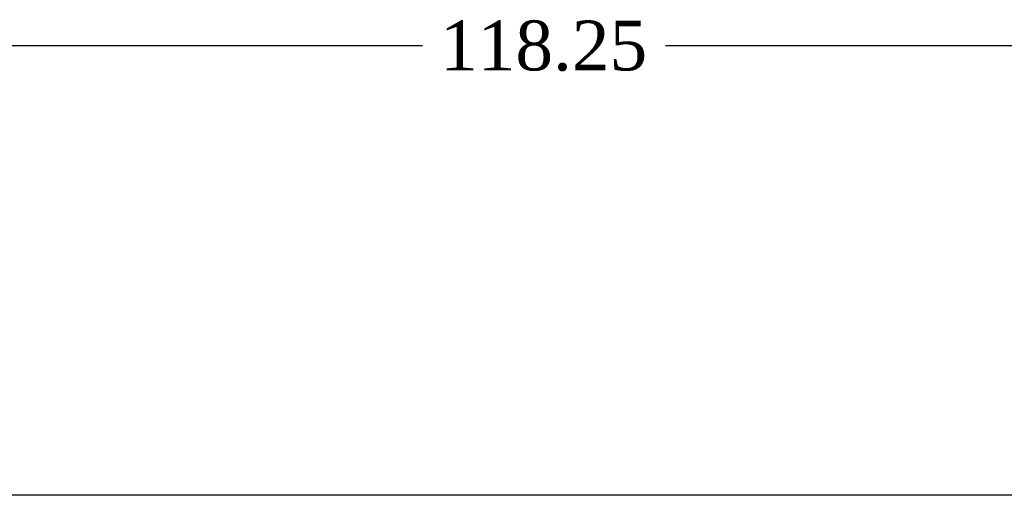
# Model space of a CAD drawing. Header units: inches. Extents: x 2 to 538, y -2 to 358.
# Tile 30 of 117: x 113 to 153, y 222 to 241. Entities that reach past the tile are written whole.
import ezdxf
from ezdxf.enums import TextEntityAlignment as Align

# ---------------------------------------------------------------- set-up
doc = ezdxf.new("R2010")
doc.units = ezdxf.units.IN
doc.header["$MEASUREMENT"] = 0
doc.layers.add('COM70891-2', color=7, linetype='Continuous')
doc.layers.add('Default', color=7, linetype='Continuous')
doc.styles.add('SEACAD_Times_New_Roman', font='times.ttf')
doc.dimstyles.new('HAMMOND_(STH_-_540x360)', dxfattribs={"dimtxt": 2, "dimasz": 2.5, "dimexe": 1, "dimexo": 1, "dimgap": 0.5, "dimtad": 0, "dimtih": 1, "dimtoh": 1, "dimzin": 0, "dimdsep": 46, "dimtxsty": 'SEACAD_Times_New_Roman', "dimblk1": '_SE_FILLED', "dimblk2": '_SE_FILLED', "dimsah": 1, "dimcen": 1, "dimadec": 0, "dimazin": 0, "dimtfac": 0.8, "dimtofl": 0, "dimtmove": 1, "dimatfit": 3, "dimfxl": 1, "dimtolj": 1, "dimtzin": 0, "dimarcsym": 0})

# ---------------------------------------------------------------- blocks, each defined once
blk = doc.blocks.new('SE')
at = {"layer": 'COM70891-2', "color": 7, "linetype": 'Continuous'}
blk.add_line((76.985, 222.33), (190.305, 222.33), dxfattribs=at)
blk = doc.blocks.new('DMBLK5274')
at = {"layer": 'Default', "linetype": 'Continuous'}
for points in [[(77.52, 240.779), (75.02, 240.363), (77.52, 239.946)], [(190.77, 240.779), (190.77, 239.946), (193.27, 240.363)]]:
    blk.add_hatch(color=7, dxfattribs=at).paths.add_polyline_path(points)
at = {"layer": 'Default', "color": 7, "linetype": 'Continuous'}
for p, q in [((75.02, 223.235), (75.02, 241.363)), ((193.27, 223.235), (193.27, 241.363)), ((75.02, 240.363), (129.275, 240.363)), ((139.016, 240.363), (193.27, 240.363))]:
    blk.add_line(p, q, dxfattribs=at)
at = {"layer": 'Default', "color": 7, "linetype": 'Continuous', "style": 'SEACAD_Times_New_Roman'}
blk.add_text('118.25', height=2, dxfattribs=at).set_placement((129.975, 241.363), align=Align.TOP_LEFT)
blk = doc.blocks.new('_SE_FILLED')
at = {"color": 0}
blk.add_line((0, 0), (-1, 0), dxfattribs=at)
blk.add_solid([(0, 0), (-1, -0.1665), (-1, 0.1665), (0, 0)], dxfattribs=at)

msp = doc.modelspace()

# ---------------------------------------------------------------- block references
at = {"layer": 'Default'}
msp.add_blockref('SE', (0, 0), dxfattribs=at)

# ---------------------------------------------------------------- dimensions: what is measured, and where the dimension line sits
at = {"layer": 'Default', "color": 7, "linetype": 'Continuous'}
dim = msp.add_linear_dim(base=(75.02, 240.363), p1=(75.02, 222.235), p2=(193.27, 222.235), angle=0, text='\\A1;<>', dimstyle='HAMMOND_(STH_-_540x360)', override={"dimtmove": 0}, dxfattribs=at)
dim.commit()
dim.dimension.update_dxf_attribs({"geometry": 'DMBLK5274', "text_midpoint": (134.145, 240.363), "dimtype": 161})

doc.saveas('drawing.dxf')
